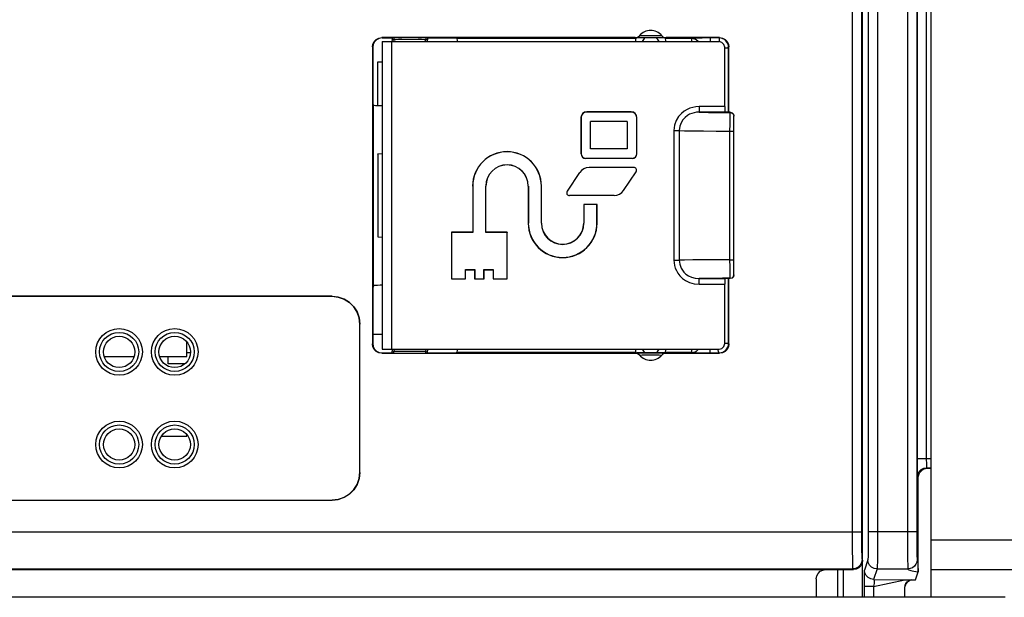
# Model space of a CAD drawing. Extents: x 29 to 410, y 35 to 287.
# Tile 16 of 46: x 96 to 109, y 202 to 210. Entities that reach past the tile are written whole.
import ezdxf

# ---------------------------------------------------------------- set-up
doc = ezdxf.new("R2010")
doc.units = 0
doc.header["$LTSCALE"] = 23.1
doc.layers.get('0').update_dxf_attribs({"linetype": 'CONTINUOUS'})

msp = doc.modelspace()

# ---------------------------------------------------------------- linework, layer by layer
at = {"color": 7, "linetype": 'CONTINUOUS'}
for p, q in [((108.42, 213.484), (108.42, 203.941)), ((108.166, 213.245), (108.166, 202.919)), ((108.291, 213.312), (108.291, 202.927)), ((108.295, 213.34), (108.295, 203.941)), ((107.42, 213.204), (107.42, 202.951)), ((107.545, 213.204), (107.545, 202.951)), ((107.56, 202.068), (107.56, 213.19)), ((107.762, 212.949), (107.762, 202.95)), ((107.637, 212.905), (107.637, 202.95)), ((100.943, 209.497), (100.943, 205.488)), ((100.943, 209.497), (100.948, 209.493)), ((100.948, 209.493), (100.948, 208.743)), ((101.068, 209.622), (101.073, 209.618)), ((104.49, 209.622), (101.068, 209.622)), ((101.073, 209.618), (101.208, 209.618)), ((101.073, 209.568), (101.073, 205.418)), ((101.073, 209.568), (105.623, 209.568)), ((101.198, 209.568), (101.198, 205.418)), ((101.233, 209.619), (101.208, 209.618)), ((101.208, 209.618), (101.208, 209.592)), ((101.233, 209.594), (101.208, 209.592)), ((101.212, 209.574), (101.208, 209.592)), ((101.216, 209.568), (101.212, 209.574)), ((101.233, 209.619), (101.233, 209.594)), ((101.663, 209.619), (101.663, 209.594)), ((101.688, 209.618), (101.663, 209.619)), ((101.688, 209.592), (101.663, 209.594)), ((101.688, 209.618), (101.688, 209.592)), ((101.688, 209.618), (102.073, 209.618)), ((102.086, 209.613), (102.073, 209.618)), ((102.086, 209.613), (104.497, 209.613)), ((104.497, 209.613), (104.495, 209.606)), ((104.497, 209.613), (104.51, 209.618)), ((104.885, 209.618), (104.51, 209.618)), ((104.899, 209.613), (104.885, 209.618)), ((104.899, 209.613), (105.25, 209.613)), ((105.63, 209.622), (104.906, 209.622)), ((105.251, 209.614), (105.25, 209.613)), ((105.25, 209.613), (105.25, 209.568)), ((105.25, 209.613), (105.263, 209.613)), ((105.252, 209.614), (105.251, 209.614)), ((105.251, 209.614), (105.289, 209.607)), ((105.263, 209.613), (105.283, 209.609)), ((105.307, 209.616), (105.286, 209.616)), ((105.289, 209.607), (105.324, 209.59)), ((105.332, 209.617), (105.307, 209.616)), ((105.324, 209.59), (105.345, 209.569)), ((105.361, 209.617), (105.332, 209.617)), ((105.393, 209.617), (105.361, 209.617)), ((105.428, 209.618), (105.393, 209.617)), ((105.464, 209.618), (105.428, 209.618)), ((105.501, 209.618), (105.464, 209.618)), ((105.501, 209.618), (105.501, 209.568)), ((105.625, 209.618), (105.501, 209.618)), ((105.63, 209.622), (105.625, 209.618)), ((105.625, 209.618), (105.625, 209.567)), ((105.698, 208.691), (105.698, 209.493)), ((105.755, 209.497), (105.75, 209.493)), ((105.75, 208.615), (105.75, 209.493)), ((105.755, 208.615), (105.755, 209.497)), ((101.01, 209.293), (101.01, 208.707)), ((101.073, 209.293), (101.01, 209.293)), ((100.958, 208.712), (100.948, 208.743)), ((100.958, 206.273), (100.958, 208.712)), ((103.835, 208.62), (103.835, 208.618)), ((104.435, 208.62), (103.835, 208.62)), ((104.435, 208.618), (103.835, 208.618)), ((104.435, 208.62), (104.435, 208.618)), ((105.354, 208.691), (105.354, 208.616)), ((105.698, 208.691), (105.354, 208.691)), ((105.699, 208.616), (105.354, 208.616)), ((105.667, 208.611), (105.773, 208.611)), ((105.7, 208.615), (105.699, 208.616)), ((105.773, 208.615), (105.7, 208.615)), ((105.773, 208.611), (105.773, 208.615)), ((105.773, 208.615), (105.798, 208.609)), ((105.823, 206.42), (105.823, 208.565)), ((103.758, 208.543), (103.758, 208.055)), ((103.758, 208.543), (103.76, 208.543)), ((103.76, 208.543), (103.76, 208.055)), ((103.888, 208.12), (103.888, 208.49)), ((104.383, 208.49), (103.888, 208.49)), ((104.383, 208.49), (104.383, 208.12)), ((104.51, 208.055), (104.51, 208.543)), ((104.513, 208.543), (104.51, 208.543)), ((104.513, 208.055), (104.513, 208.543)), ((105.013, 208.368), (105.013, 206.617)), ((105.013, 208.368), (105.085, 208.368)), ((105.085, 208.368), (105.085, 206.617)), ((105.769, 206.624), (105.769, 208.361)), ((105.769, 208.361), (105.823, 208.361)), ((101.015, 208.051), (101.016, 208.052)), ((101.015, 208.051), (101.015, 206.934)), ((101.016, 208.052), (101.073, 208.057)), ((101.016, 208.052), (101.016, 206.933)), ((103.758, 208.055), (103.76, 208.055)), ((104.383, 208.12), (103.888, 208.12)), ((104.513, 208.055), (104.51, 208.055)), ((103.823, 207.99), (103.823, 207.993)), ((103.823, 207.993), (104.448, 207.993)), ((104.448, 207.99), (103.823, 207.99)), ((104.448, 207.99), (104.448, 207.993)), ((103.74, 207.802), (103.571, 207.548)), ((104.471, 207.87), (103.867, 207.87)), ((104.333, 207.558), (104.502, 207.812)), ((102.296, 207.618), (102.296, 206.995)), ((102.296, 207.618), (102.298, 207.618)), ((102.298, 207.618), (102.298, 206.993)), ((102.473, 206.993), (102.473, 207.618)), ((102.475, 207.618), (102.473, 207.618)), ((102.475, 206.995), (102.475, 207.618)), ((103.046, 207.618), (103.046, 207.118)), ((103.046, 207.618), (103.048, 207.618)), ((103.048, 207.618), (103.048, 207.118)), ((103.223, 207.118), (103.223, 207.618)), ((103.225, 207.618), (103.223, 207.618)), ((103.225, 207.118), (103.225, 207.618)), ((104.206, 207.49), (103.602, 207.49)), ((103.796, 207.37), (103.796, 207.118)), ((103.975, 207.37), (103.796, 207.37)), ((103.796, 207.37), (103.798, 207.368)), ((103.798, 207.368), (103.798, 207.118)), ((103.973, 207.368), (103.798, 207.368)), ((103.975, 207.37), (103.973, 207.368)), ((103.973, 207.118), (103.973, 207.368)), ((103.975, 207.118), (103.975, 207.37)), ((103.046, 207.118), (103.048, 207.118)), ((103.225, 207.118), (103.223, 207.118)), ((103.796, 207.118), (103.798, 207.118)), ((103.975, 207.118), (103.973, 207.118)), ((102.008, 206.995), (102.008, 206.365)), ((102.008, 206.995), (102.01, 206.993)), ((102.296, 206.995), (102.008, 206.995)), ((102.01, 206.993), (102.01, 206.368)), ((102.298, 206.993), (102.01, 206.993)), ((102.296, 206.995), (102.298, 206.993)), ((102.475, 206.995), (102.473, 206.993)), ((102.76, 206.993), (102.473, 206.993)), ((102.763, 206.995), (102.475, 206.995)), ((102.763, 206.995), (102.76, 206.993)), ((102.76, 206.368), (102.76, 206.993)), ((102.763, 206.365), (102.763, 206.995)), ((101.016, 206.933), (101.015, 206.934)), ((101.016, 206.933), (101.073, 206.928)), ((105.013, 206.617), (105.085, 206.617)), ((105.769, 206.624), (105.823, 206.624)), ((102.198, 206.368), (102.198, 206.493)), ((102.2, 206.49), (102.198, 206.493)), ((102.198, 206.493), (102.323, 206.493)), ((102.2, 206.365), (102.2, 206.49)), ((102.2, 206.49), (102.321, 206.49)), ((102.321, 206.49), (102.323, 206.493)), ((102.321, 206.49), (102.321, 206.365)), ((102.323, 206.493), (102.323, 206.368)), ((102.448, 206.368), (102.448, 206.493)), ((102.45, 206.49), (102.448, 206.493)), ((102.448, 206.493), (102.573, 206.493)), ((102.45, 206.365), (102.45, 206.49)), ((102.45, 206.49), (102.571, 206.49)), ((102.571, 206.49), (102.573, 206.493)), ((102.571, 206.49), (102.571, 206.365)), ((102.573, 206.493), (102.573, 206.368)), ((102.008, 206.365), (102.01, 206.368)), ((102.008, 206.365), (102.2, 206.365)), ((102.01, 206.368), (102.198, 206.368)), ((102.2, 206.365), (102.198, 206.368)), ((102.321, 206.365), (102.323, 206.368)), ((102.321, 206.365), (102.45, 206.365)), ((102.323, 206.368), (102.448, 206.368)), ((102.45, 206.365), (102.448, 206.368)), ((102.571, 206.365), (102.573, 206.368)), ((102.571, 206.365), (102.763, 206.365)), ((102.573, 206.368), (102.76, 206.368)), ((102.763, 206.365), (102.76, 206.368)), ((105.354, 206.294), (105.354, 206.369)), ((105.354, 206.369), (105.699, 206.369)), ((105.7, 206.37), (105.699, 206.369)), ((105.773, 206.37), (105.7, 206.37)), ((105.75, 205.492), (105.75, 206.37)), ((105.755, 205.488), (105.755, 206.37)), ((105.773, 206.37), (105.773, 206.374)), ((100.958, 206.273), (100.948, 206.243)), ((100.948, 206.243), (100.948, 205.492)), ((105.354, 206.294), (105.698, 206.294)), ((105.698, 205.493), (105.698, 206.294)), ((100.399, 206.131), (95.397, 206.131)), ((100.398, 206.13), (95.398, 206.13)), ((100.773, 203.755), (100.773, 205.755)), ((100.774, 203.754), (100.774, 205.756)), ((98.435, 205.318), (98.435, 205.514)), ((100.948, 205.618), (101.073, 205.618)), ((100.943, 205.488), (100.948, 205.492)), ((101.073, 205.418), (105.623, 205.418)), ((101.212, 205.411), (101.208, 205.393)), ((101.208, 205.368), (101.208, 205.393)), ((101.208, 205.393), (101.233, 205.391)), ((101.216, 205.418), (101.212, 205.411)), ((101.233, 205.366), (101.233, 205.391)), ((101.663, 205.391), (101.688, 205.393)), ((101.663, 205.366), (101.663, 205.391)), ((101.688, 205.368), (101.688, 205.393)), ((102.086, 205.372), (102.073, 205.368)), ((102.086, 205.372), (102.088, 205.379)), ((104.497, 205.372), (102.086, 205.372)), ((104.497, 205.372), (104.51, 205.368)), ((104.899, 205.372), (104.885, 205.368)), ((104.899, 205.372), (104.901, 205.379)), ((105.25, 205.372), (104.899, 205.372)), ((105.25, 205.418), (105.25, 205.372)), ((105.25, 205.372), (105.251, 205.371)), ((105.501, 205.367), (105.501, 205.418)), ((105.75, 205.492), (105.698, 205.492)), ((105.755, 205.488), (105.75, 205.492)), ((97.321, 205.318), (97.725, 205.318)), ((98.071, 205.318), (98.435, 205.318)), ((98.185, 205.218), (98.185, 205.318)), ((98.485, 205.368), (98.435, 205.368)), ((101.068, 205.363), (101.073, 205.368)), ((101.068, 205.363), (104.49, 205.363)), ((101.073, 205.368), (101.208, 205.368)), ((101.208, 205.368), (101.233, 205.366)), ((101.663, 205.366), (101.688, 205.368)), ((101.688, 205.368), (102.073, 205.368)), ((104.885, 205.368), (104.51, 205.368)), ((104.906, 205.363), (105.63, 205.363)), ((105.325, 205.368), (105.355, 205.368)), ((105.355, 205.368), (105.388, 205.368)), ((105.388, 205.368), (105.424, 205.367)), ((105.424, 205.367), (105.462, 205.367)), ((105.462, 205.367), (105.625, 205.367)), ((105.63, 205.363), (105.625, 205.367)), ((98.407, 205.218), (98.185, 205.218)), ((98.094, 204.243), (98.435, 204.243)), ((98.435, 204.243), (98.435, 204.264)), ((108.295, 203.941), (108.485, 203.941)), ((108.425, 203.816), (108.485, 203.816)), ((108.425, 203.816), (108.435, 203.805)), ((108.485, 203.805), (108.435, 203.805)), ((108.3, 203.691), (108.31, 203.68)), ((108.31, 202.41), (108.31, 203.68)), ((95.397, 203.379), (100.399, 203.379)), ((95.398, 203.38), (100.398, 203.38)), ((64.926, 202.951), (107.545, 202.951)), ((108.291, 202.95), (107.637, 202.95)), ((108.166, 202.919), (108.166, 202.859)), ((108.166, 202.859), (108.166, 202.8)), ((108.291, 202.927), (108.291, 202.882)), ((108.291, 202.882), (108.291, 202.838)), ((108.166, 202.8), (108.166, 202.744)), ((108.166, 202.744), (108.167, 202.69)), ((108.291, 202.838), (108.291, 202.795)), ((108.291, 202.795), (108.292, 202.755)), ((108.292, 202.755), (108.292, 202.717)), ((108.292, 202.717), (108.293, 202.684)), ((108.167, 202.69), (108.167, 202.64)), ((108.167, 202.64), (108.168, 202.595)), ((108.168, 202.595), (108.168, 202.555)), ((108.293, 202.684), (108.293, 202.653)), ((108.293, 202.653), (108.294, 202.628)), ((65.044, 202.451), (107.427, 202.451)), ((107.427, 202.451), (107.435, 202.443)), ((107.552, 202.576), (107.56, 202.567)), ((107.631, 202.575), (107.584, 202.435)), ((107.756, 202.45), (107.709, 202.31)), ((107.756, 202.45), (108.172, 202.45)), ((108.168, 202.555), (108.169, 202.52)), ((65.035, 202.443), (107.435, 202.443)), ((106.935, 202.318), (106.935, 202.068)), ((107.22, 202.443), (107.22, 202.068)), ((107.299, 202.443), (107.299, 202.068)), ((108.276, 202.305), (108.31, 202.41)), ((107.58, 202.213), (107.58, 202.068)), ((107.705, 202.213), (107.58, 202.213)), ((107.705, 202.213), (108.132, 202.305)), ((107.705, 202.213), (107.705, 202.068)), ((107.709, 202.31), (108.132, 202.305)), ((108.132, 202.305), (108.276, 202.305)), ((108.132, 202.205), (108.133, 202.22)), ((108.132, 202.068), (108.132, 202.205)), ((108.133, 202.22), (108.136, 202.231)), ((108.217, 202.304), (108.232, 202.305))]:
    msp.add_line(p, q, dxfattribs=at)
at = {"color": 3, "linetype": 'CONTINUOUS'}
for p, q in [((108.485, 202.068), (108.485, 213.52)), ((108.485, 202.843), (114.11, 202.843)), ((108.485, 202.443), (114.11, 202.443)), ((109.485, 202.068), (55.985, 202.068))]:
    msp.add_line(p, q, dxfattribs=at)
at = {"color": 7, "linetype": 'CONTINUOUS'}
for points in [[(104.49, 209.622), (104.511, 209.625), (104.53, 209.634), (104.547, 209.648)], [(104.849, 209.648), (104.845, 209.648), (104.833, 209.647), (104.812, 209.647), (104.785, 209.646), (104.752, 209.646), (104.716, 209.646), (104.68, 209.646), (104.644, 209.646), (104.611, 209.646), (104.584, 209.647), (104.563, 209.647), (104.551, 209.648), (104.547, 209.648)], [(104.849, 209.648), (104.865, 209.634), (104.885, 209.625), (104.906, 209.622)], [(100.943, 209.497), (100.949, 209.536), (100.967, 209.571), (100.995, 209.598), (101.03, 209.616), (101.068, 209.622)], [(101.073, 209.618), (101.034, 209.611), (100.999, 209.594), (100.972, 209.566), (100.954, 209.531), (100.948, 209.493)], [(101.663, 209.619), (101.639, 209.62), (101.603, 209.621), (101.558, 209.621), (101.504, 209.622), (101.448, 209.622), (101.392, 209.622), (101.338, 209.621), (101.293, 209.621), (101.257, 209.62), (101.233, 209.619)], [(101.663, 209.594), (101.639, 209.594), (101.603, 209.595), (101.557, 209.595), (101.504, 209.596), (101.448, 209.596), (101.392, 209.596), (101.339, 209.595), (101.293, 209.595), (101.257, 209.594), (101.233, 209.594)], [(101.241, 209.568), (101.237, 209.575), (101.233, 209.594)], [(101.655, 209.568), (101.659, 209.575), (101.663, 209.594)], [(101.68, 209.568), (101.684, 209.574), (101.688, 209.592)], [(102.091, 209.568), (102.09, 209.588), (102.088, 209.606), (102.086, 209.613)], [(104.906, 209.622), (104.9, 209.621), (104.883, 209.621), (104.854, 209.62), (104.817, 209.619), (104.772, 209.619), (104.723, 209.619), (104.673, 209.619), (104.624, 209.619), (104.579, 209.619), (104.542, 209.62), (104.513, 209.621), (104.496, 209.621), (104.49, 209.622)], [(104.495, 209.606), (104.493, 209.588), (104.492, 209.568)], [(104.904, 209.568), (104.902, 209.588), (104.901, 209.606), (104.899, 209.613)], [(105.286, 209.616), (105.277, 209.615), (105.269, 209.615), (105.263, 209.615), (105.258, 209.615), (105.254, 209.614), (105.252, 209.614)], [(105.283, 209.609), (105.314, 209.596), (105.34, 209.575), (105.346, 209.568)], [(105.698, 209.493), (105.688, 209.53), (105.66, 209.557), (105.623, 209.568)], [(105.75, 209.493), (105.748, 209.517), (105.741, 209.541), (105.729, 209.562), (105.713, 209.581), (105.695, 209.597), (105.673, 209.608), (105.65, 209.615), (105.625, 209.618)], [(105.63, 209.622), (105.668, 209.616), (105.703, 209.598), (105.731, 209.571), (105.748, 209.536), (105.755, 209.497)], [(105.75, 209.493), (105.745, 209.487), (105.732, 209.482), (105.711, 209.48), (105.698, 209.481)], [(100.958, 208.712), (100.965, 208.71), (100.983, 208.708), (101.01, 208.707), (101.045, 208.706), (101.073, 208.706)], [(105.354, 208.691), (105.31, 208.689), (105.269, 208.681), (105.229, 208.67), (105.191, 208.653), (105.152, 208.63), (105.113, 208.598), (105.076, 208.557), (105.045, 208.505), (105.022, 208.442), (105.013, 208.368)], [(105.354, 208.616), (105.319, 208.614), (105.286, 208.609), (105.254, 208.6), (105.224, 208.587), (105.194, 208.569), (105.163, 208.545), (105.135, 208.513), (105.11, 208.474), (105.092, 208.425), (105.085, 208.368)], [(105.354, 208.616), (105.408, 208.615), (105.48, 208.613), (105.568, 208.612), (105.667, 208.611)], [(105.698, 208.691), (105.698, 208.654), (105.699, 208.627), (105.699, 208.616)], [(105.769, 208.361), (105.77, 208.456), (105.77, 208.536), (105.771, 208.591), (105.773, 208.611)], [(105.773, 208.611), (105.798, 208.604), (105.816, 208.586), (105.823, 208.561)], [(105.798, 208.609), (105.816, 208.59), (105.823, 208.565)], [(105.085, 208.368), (105.156, 208.366), (105.267, 208.364), (105.413, 208.362), (105.584, 208.361), (105.769, 208.361)], [(105.013, 206.617), (105.015, 206.581), (105.021, 206.546), (105.031, 206.512), (105.046, 206.477), (105.066, 206.442), (105.093, 206.407), (105.128, 206.373), (105.171, 206.343), (105.223, 206.318), (105.285, 206.3), (105.354, 206.294)], [(105.769, 206.624), (105.584, 206.624), (105.413, 206.623), (105.267, 206.621), (105.156, 206.619), (105.085, 206.617)], [(105.085, 206.617), (105.087, 206.59), (105.092, 206.563), (105.1, 206.536), (105.111, 206.51), (105.127, 206.483), (105.148, 206.456), (105.175, 206.43), (105.209, 206.406), (105.25, 206.387), (105.298, 206.374), (105.354, 206.369)], [(105.773, 206.374), (105.771, 206.394), (105.77, 206.449), (105.77, 206.529), (105.769, 206.624)], [(105.773, 206.374), (105.667, 206.374), (105.568, 206.373), (105.48, 206.372), (105.408, 206.37), (105.354, 206.369)], [(105.699, 206.369), (105.699, 206.358), (105.698, 206.331), (105.698, 206.294)], [(105.773, 206.374), (105.798, 206.381), (105.816, 206.399), (105.823, 206.424)], [(105.823, 206.42), (105.816, 206.395), (105.798, 206.376), (105.773, 206.37)], [(101.073, 206.279), (101.045, 206.279), (101.01, 206.278), (100.983, 206.277), (100.965, 206.275), (100.958, 206.273)], [(100.773, 205.755), (100.764, 205.839), (100.736, 205.918), (100.691, 205.989), (100.632, 206.048), (100.561, 206.093), (100.481, 206.121), (100.398, 206.13)], [(100.399, 206.131), (100.482, 206.121), (100.562, 206.094), (100.633, 206.049), (100.692, 205.99), (100.737, 205.919), (100.764, 205.839), (100.774, 205.756)], [(101.068, 205.363), (101.03, 205.369), (100.995, 205.387), (100.967, 205.414), (100.949, 205.449), (100.943, 205.488)], [(100.948, 205.492), (100.954, 205.454), (100.972, 205.419), (100.999, 205.391), (101.034, 205.374), (101.073, 205.368)], [(101.241, 205.418), (101.237, 205.41), (101.233, 205.391)], [(101.233, 205.391), (101.257, 205.391), (101.293, 205.39), (101.339, 205.39), (101.392, 205.389), (101.448, 205.389), (101.504, 205.389), (101.557, 205.39), (101.603, 205.39), (101.639, 205.391), (101.663, 205.391)], [(101.655, 205.418), (101.659, 205.41), (101.663, 205.391)], [(101.68, 205.418), (101.684, 205.411), (101.688, 205.393)], [(102.088, 205.379), (102.09, 205.397), (102.091, 205.418)], [(104.492, 205.418), (104.493, 205.397), (104.495, 205.379), (104.497, 205.372)], [(104.901, 205.379), (104.902, 205.397), (104.904, 205.418)], [(105.25, 205.372), (105.281, 205.376), (105.311, 205.387), (105.336, 205.406), (105.345, 205.418)], [(105.251, 205.371), (105.289, 205.378), (105.324, 205.395), (105.346, 205.418)], [(105.251, 205.371), (105.252, 205.371), (105.254, 205.371), (105.258, 205.37), (105.264, 205.37), (105.271, 205.37), (105.279, 205.369), (105.289, 205.369), (105.3, 205.369), (105.325, 205.368)], [(105.625, 205.367), (105.619, 205.372), (105.614, 205.385), (105.612, 205.406), (105.613, 205.418)], [(105.623, 205.418), (105.66, 205.428), (105.688, 205.455), (105.698, 205.493)], [(105.625, 205.367), (105.65, 205.37), (105.673, 205.377), (105.695, 205.388), (105.713, 205.404), (105.729, 205.423), (105.741, 205.444), (105.748, 205.468), (105.75, 205.492)], [(105.755, 205.488), (105.748, 205.449), (105.731, 205.414), (105.703, 205.387), (105.668, 205.369), (105.63, 205.363)], [(101.233, 205.366), (101.257, 205.365), (101.293, 205.364), (101.338, 205.364), (101.392, 205.363), (101.448, 205.363), (101.504, 205.363), (101.558, 205.364), (101.603, 205.364), (101.639, 205.365), (101.663, 205.366)], [(104.49, 205.363), (104.496, 205.364), (104.513, 205.364), (104.542, 205.365), (104.579, 205.366), (104.624, 205.366), (104.673, 205.366), (104.723, 205.366), (104.772, 205.366), (104.817, 205.366), (104.854, 205.365), (104.883, 205.364), (104.9, 205.364), (104.906, 205.363)], [(104.547, 205.337), (104.53, 205.351), (104.511, 205.36), (104.49, 205.363)], [(104.547, 205.337), (104.551, 205.337), (104.563, 205.338), (104.584, 205.339), (104.611, 205.339), (104.644, 205.339), (104.68, 205.339), (104.717, 205.339), (104.752, 205.339), (104.785, 205.339), (104.812, 205.339), (104.833, 205.338), (104.845, 205.337), (104.849, 205.337)], [(104.906, 205.363), (104.885, 205.36), (104.865, 205.351), (104.849, 205.337)], [(108.295, 203.941), (108.295, 203.886), (108.296, 203.834), (108.296, 203.786), (108.297, 203.747), (108.298, 203.717), (108.299, 203.698), (108.3, 203.691)], [(108.42, 203.941), (108.42, 203.913), (108.421, 203.887), (108.421, 203.864), (108.422, 203.844), (108.423, 203.829), (108.424, 203.819), (108.425, 203.816)], [(108.3, 203.691), (108.306, 203.73), (108.323, 203.764), (108.351, 203.792), (108.386, 203.81), (108.425, 203.816)], [(108.435, 203.805), (108.41, 203.802), (108.387, 203.795), (108.365, 203.783), (108.345, 203.767)], [(100.398, 203.38), (100.481, 203.389), (100.561, 203.417), (100.632, 203.462), (100.691, 203.521), (100.736, 203.592), (100.764, 203.672), (100.773, 203.755)], [(100.774, 203.754), (100.764, 203.671), (100.737, 203.591), (100.692, 203.52), (100.633, 203.461), (100.562, 203.416), (100.482, 203.389), (100.399, 203.379)], [(108.31, 203.68), (108.311, 203.692), (108.313, 203.706), (108.317, 203.72), (108.323, 203.735), (108.333, 203.751), (108.345, 203.767)], [(107.42, 202.951), (107.42, 202.855), (107.421, 202.762), (107.421, 202.676), (107.422, 202.601), (107.423, 202.539), (107.424, 202.492), (107.425, 202.462), (107.427, 202.451)], [(107.545, 202.951), (107.545, 202.879), (107.546, 202.809), (107.546, 202.745), (107.547, 202.688), (107.548, 202.642), (107.549, 202.607), (107.55, 202.585), (107.552, 202.576)], [(107.637, 202.95), (107.637, 202.879), (107.636, 202.811), (107.636, 202.748), (107.635, 202.692), (107.634, 202.645), (107.633, 202.609), (107.632, 202.586), (107.631, 202.575)], [(107.762, 202.95), (107.762, 202.856), (107.761, 202.765), (107.761, 202.68), (107.76, 202.606), (107.759, 202.543), (107.758, 202.496), (107.757, 202.464), (107.756, 202.45)], [(108.294, 202.628), (108.294, 202.617), (108.295, 202.607), (108.295, 202.598), (108.295, 202.591), (108.296, 202.585), (108.296, 202.58), (108.297, 202.577), (108.297, 202.575)], [(107.552, 202.576), (107.545, 202.538), (107.528, 202.503), (107.5, 202.475), (107.465, 202.458), (107.427, 202.451)], [(107.56, 202.567), (107.554, 202.529), (107.536, 202.494), (107.509, 202.467), (107.474, 202.449), (107.435, 202.443)], [(107.756, 202.45), (107.717, 202.457), (107.682, 202.474), (107.655, 202.502), (107.637, 202.537), (107.631, 202.575)], [(108.169, 202.52), (108.169, 202.506), (108.17, 202.493), (108.17, 202.481), (108.17, 202.471), (108.171, 202.463), (108.171, 202.457), (108.172, 202.453), (108.172, 202.45)], [(108.297, 202.575), (108.293, 202.543), (108.28, 202.513), (108.26, 202.487), (108.234, 202.467), (108.204, 202.455), (108.172, 202.45)], [(108.172, 202.45), (108.176, 202.445), (108.184, 202.44), (108.196, 202.435), (108.211, 202.43), (108.229, 202.425), (108.252, 202.42), (108.279, 202.415), (108.31, 202.41)], [(108.297, 202.575), (108.299, 202.568), (108.301, 202.556), (108.302, 202.541), (108.304, 202.523), (108.305, 202.501), (108.307, 202.475), (108.309, 202.445), (108.31, 202.41)], [(106.935, 202.318), (106.942, 202.356), (106.959, 202.391), (106.987, 202.419), (107.022, 202.436), (107.06, 202.443)], [(107.584, 202.435), (107.583, 202.427), (107.582, 202.409), (107.581, 202.383), (107.581, 202.348), (107.581, 202.308), (107.58, 202.262), (107.58, 202.213)], [(107.709, 202.31), (107.67, 202.316), (107.635, 202.334), (107.608, 202.361), (107.59, 202.396), (107.584, 202.435)], [(107.709, 202.31), (107.713, 202.306), (107.716, 202.299), (107.717, 202.288), (107.716, 202.273), (107.714, 202.255), (107.71, 202.235), (107.705, 202.213)], [(108.215, 202.303), (108.187, 202.292), (108.163, 202.274), (108.145, 202.25), (108.134, 202.223)], [(108.136, 202.231), (108.145, 202.255), (108.161, 202.276), (108.182, 202.292), (108.206, 202.302), (108.217, 202.304)], [(108.143, 202.245), (108.153, 202.261), (108.167, 202.277), (108.183, 202.289), (108.202, 202.299), (108.215, 202.303)]]:
    msp.add_lwpolyline(points, dxfattribs=at)
for centre, radius in [((97.523, 205.38), 0.315), ((97.523, 205.38), 0.264), ((98.273, 205.38), 0.315), ((98.273, 205.38), 0.264), ((97.523, 205.38), 0.212), ((98.273, 205.38), 0.212), ((97.523, 204.13), 0.315), ((98.273, 204.13), 0.315), ((97.523, 204.13), 0.264), ((97.523, 204.13), 0.212), ((98.273, 204.13), 0.264), ((98.273, 204.13), 0.212)]:
    msp.add_circle(centre, radius, dxfattribs=at)
for centre, radius, start, end in [((104.698, 209.518), 0.2, 40.8333, 139.1667), ((104.698, 209.518), 0.125, 125.431, 156.4218), ((104.698, 209.518), 0.125, 23.5782, 54.569), ((103.835, 208.543), 0.0772, 90, 180), ((103.835, 208.543), 0.075, 90, 180), ((104.435, 208.543), 0.0772, 0, 90), ((104.435, 208.543), 0.075, 0, 90), ((102.76, 207.618), 0.465, 0, 180), ((102.76, 207.618), 0.463, 0, 180), ((103.823, 208.055), 0.0647, 180, 270), ((103.823, 208.055), 0.0625, 180, 270), ((104.448, 208.055), 0.0647, 270, 360), ((104.448, 208.055), 0.0625, 270, 360), ((102.76, 207.618), 0.287, 0, 180), ((102.76, 207.618), 0.285, 0, 180), ((103.867, 207.718), 0.152, 90, 146.31), ((104.471, 207.833), 0.0372, 326.31, 90), ((103.602, 207.528), 0.0372, 146.31, 270), ((104.206, 207.643), 0.152, 270, 326.31), ((103.51, 207.118), 0.465, 180, 360), ((103.51, 207.118), 0.463, 180, 360), ((103.51, 207.118), 0.287, 180, 360), ((103.51, 207.118), 0.285, 180, 360), ((104.698, 205.468), 0.125, 203.5782, 234.569), ((104.698, 205.468), 0.125, 305.431, 336.4218), ((104.698, 205.468), 0.2, 220.8333, 319.1667)]:
    msp.add_arc(centre, radius, start, end, dxfattribs=at)

doc.saveas('drawing.dxf')
